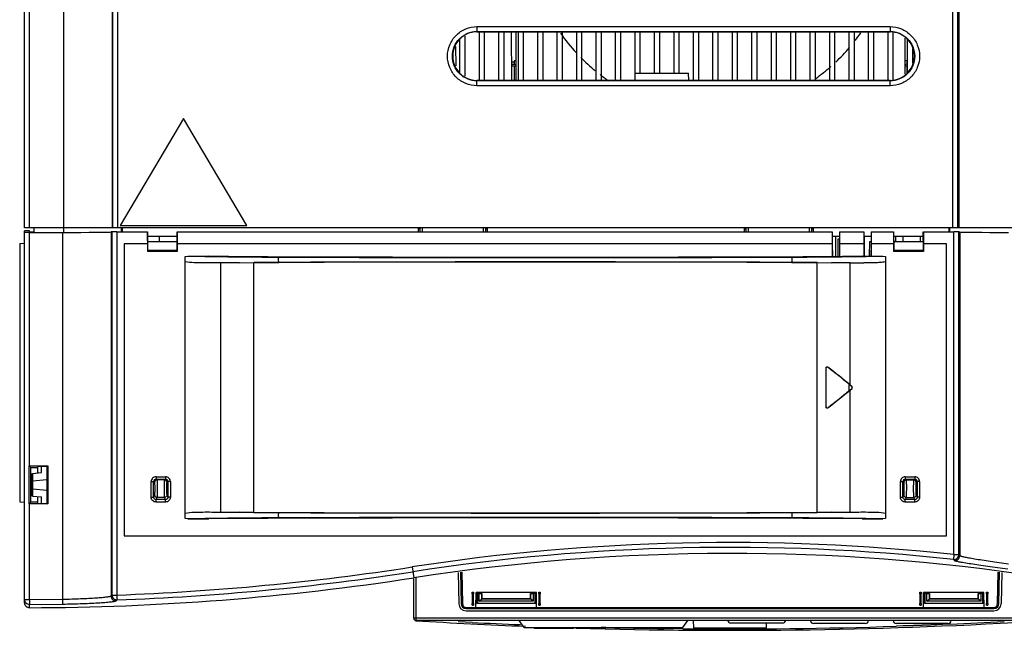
# Model space of a CAD drawing. Header units: millimetres. Extents: x 0 to 1500, y 0 to 1200.
# Tile 28 of 38: x 415 to 618, y 940 to 1065. Entities that reach past the tile are written whole.
import ezdxf

# ---------------------------------------------------------------- set-up
doc = ezdxf.new("R2010")
doc.units = ezdxf.units.MM
doc.header["$LTSCALE"] = 82.5
doc.layers.get('0').update_dxf_attribs({"linetype": 'CONTINUOUS'})
doc.layers.add('009_SOLID', color=7, linetype='CONTINUOUS')
doc.layers.add('00_COMPONENTS', color=7, linetype='CONTINUOUS')

msp = doc.modelspace()

# ---------------------------------------------------------------- linework, layer by layer
at = {"color": 7, "linetype": 'CONTINUOUS'}
for p, q in [((416.14, 1022.39), (416.14, 1130.19)), ((509.14, 1062.69), (594.04, 1062.69)), ((509.64, 1052.69), (509.64, 1062.69)), ((510.64, 1062.69), (510.64, 1052.69)), ((513.64, 1052.69), (513.64, 1062.69)), ((514.64, 1062.69), (514.64, 1052.69)), ((516.17, 1062.69), (516.26, 1052.69)), ((517.14, 1062.69), (517.14, 1052.69)), ((517.64, 1052.69), (517.64, 1062.69)), ((518.64, 1062.69), (518.64, 1052.69)), ((521.64, 1052.69), (521.64, 1062.69)), ((522.64, 1062.69), (522.64, 1052.69)), ((525.64, 1052.69), (525.64, 1062.69)), ((526.64, 1062.69), (526.64, 1052.69)), ((529.64, 1052.69), (529.64, 1062.69)), ((530.64, 1062.69), (530.64, 1052.69)), ((533.64, 1052.69), (533.64, 1062.69)), ((534.64, 1062.69), (534.64, 1052.69)), ((537.64, 1052.69), (537.64, 1062.69)), ((538.64, 1062.69), (538.64, 1052.69)), ((541.64, 1053.19), (541.64, 1062.69)), ((542.64, 1062.69), (542.64, 1054.19)), ((545.64, 1054.19), (545.64, 1062.69)), ((546.64, 1062.69), (546.64, 1054.19)), ((549.64, 1054.19), (549.64, 1062.69)), ((550.64, 1062.69), (550.64, 1054.19)), ((553.64, 1052.69), (553.64, 1062.69)), ((554.64, 1062.69), (554.64, 1052.69)), ((557.64, 1052.69), (557.64, 1062.69)), ((558.64, 1062.69), (558.64, 1052.69)), ((561.64, 1052.69), (561.64, 1062.69)), ((562.64, 1062.69), (562.64, 1052.69)), ((565.64, 1052.69), (565.64, 1062.69)), ((566.64, 1062.69), (566.64, 1052.69)), ((569.64, 1052.69), (569.64, 1062.69)), ((570.64, 1062.69), (570.64, 1052.69)), ((573.64, 1052.69), (573.64, 1062.69)), ((574.64, 1062.69), (574.64, 1052.69)), ((577.64, 1052.69), (577.64, 1062.69)), ((578.64, 1062.69), (578.64, 1052.69)), ((581.64, 1052.69), (581.64, 1062.69)), ((582.64, 1062.69), (582.64, 1052.69)), ((585.64, 1052.69), (585.64, 1062.69)), ((586.64, 1062.69), (586.64, 1052.69)), ((589.64, 1052.69), (589.64, 1062.69)), ((590.64, 1062.69), (590.64, 1052.69)), ((593.64, 1052.69), (593.64, 1062.69)), ((594.64, 1062.61), (594.64, 1052.78)), ((505.64, 1054.24), (505.64, 1061.15)), ((506.64, 1061.79), (506.64, 1053.6)), ((597.14, 1053.98), (597.14, 1061.41)), ((597.64, 1054.3), (597.64, 1061.08)), ((598.64, 1059.17), (598.64, 1056.22)), ((516.75, 1056.69), (516.75, 1056.53)), ((517.14, 1056.69), (516.75, 1056.69)), ((597.54, 1056.69), (597.14, 1056.69)), ((597.54, 1056.69), (597.54, 1056.53)), ((516.78, 1055.61), (516.24, 1055.61)), ((517.14, 1055.63), (516.78, 1055.61)), ((516.78, 1055.61), (516.78, 1052.69)), ((516.79, 1056.03), (517.14, 1055.89)), ((597.5, 1056.03), (597.14, 1055.89)), ((597.5, 1055.61), (597.14, 1055.63)), ((597.64, 1055.61), (597.5, 1055.61)), ((597.5, 1055.61), (597.5, 1054.21)), ((594.04, 1052.69), (509.14, 1052.69)), ((541.63, 1052.69), (541.67, 1054.19)), ((541.67, 1054.19), (552.61, 1054.19)), ((552.66, 1052.69), (552.62, 1054.19)), ((448.82, 1044.89), (435.82, 1022.89)), ((461.82, 1022.89), (448.82, 1044.89)), ((626.14, 1022.39), (416.14, 1022.39)), ((418.03, 1022.39), (418.03, 1021.46)), ((435.82, 1022.89), (461.82, 1022.89)), ((436.18, 1022.39), (436.18, 1021.6)), ((497.07, 1022.39), (497.06, 1021.6)), ((497.07, 1022.19), (497.38, 1022.19)), ((497.39, 1022.39), (497.37, 1021.6)), ((510.9, 1022.39), (510.92, 1021.6)), ((510.9, 1022.19), (511.22, 1022.19)), ((511.21, 1022.39), (511.22, 1021.6)), ((564.07, 1022.39), (564.06, 1021.6)), ((564.07, 1022.19), (564.38, 1022.19)), ((564.39, 1022.39), (564.37, 1021.6)), ((577.9, 1022.39), (577.92, 1021.6)), ((577.9, 1022.19), (578.22, 1022.19)), ((578.21, 1022.39), (578.22, 1021.6)), ((606.11, 1022.39), (606.1, 1021.6)), ((417.14, 1021.79), (416.14, 1021.76)), ((416.14, 945.34), (416.14, 1021.76)), ((417.14, 1021.46), (417.14, 1021.79)), ((417.14, 1021.59), (418.03, 1021.59)), ((417.14, 1021.46), (423.93, 1021.46)), ((417.18, 1021.46), (417.18, 1021.59)), ((417.25, 1021.47), (417.25, 1021.59)), ((417.48, 1021.59), (417.49, 1021.46)), ((434.11, 1021.59), (433.92, 1021.55)), ((435.11, 1021.6), (441.38, 1021.6)), ((441.38, 1021.6), (441.38, 1019.09)), ((441.41, 1019.79), (441.41, 1021.59)), ((447.48, 1020.59), (441.41, 1020.59)), ((443.85, 1019.59), (443.85, 1020.59)), ((447.48, 1019.79), (447.48, 1021.59)), ((447.51, 1021.6), (447.51, 1019.09)), ((447.51, 1021.6), (582.14, 1021.6)), ((582.14, 1021.6), (582.14, 1019.09)), ((583.64, 1020.59), (582.14, 1020.59)), ((582.84, 1020.59), (582.84, 1016.53)), ((583.64, 1020.09), (583.34, 1020.09)), ((583.34, 1020.09), (583.34, 1016.53)), ((583.64, 1021.6), (588.64, 1021.6)), ((583.64, 1021.6), (583.64, 1019.09)), ((588.64, 1021.6), (588.64, 1019.09)), ((590.14, 1020.59), (588.64, 1020.59)), ((588.74, 1020.59), (588.74, 1016.59)), ((590.14, 1021.6), (594.78, 1021.6)), ((590.14, 1021.6), (590.14, 1019.09)), ((594.78, 1021.6), (594.78, 1019.09)), ((594.81, 1019.79), (594.81, 1021.59)), ((600.88, 1020.59), (594.81, 1020.59)), ((595.21, 1019.59), (595.21, 1020.59)), ((596.71, 1019.59), (596.71, 1020.59)), ((600.21, 1020.59), (600.21, 1019.59)), ((600.88, 1019.79), (600.88, 1021.59)), ((600.91, 1021.6), (607.18, 1021.6)), ((600.91, 1021.6), (600.91, 1019.09)), ((608.18, 1021.59), (608.36, 1021.55)), ((415.14, 1019.19), (416.14, 1019.28)), ((415.14, 1019.19), (415.14, 966.09)), ((436.64, 1019.09), (436.64, 959.14)), ((441.38, 1019.09), (436.64, 1019.09)), ((441.38, 1019.09), (441.38, 1017.55)), ((441.41, 1019.79), (441.44, 1019.78)), ((441.44, 1019.78), (441.44, 1017.57)), ((441.44, 1019.59), (447.44, 1019.59)), ((447.48, 1019.79), (447.44, 1019.78)), ((447.44, 1019.78), (447.44, 1017.57)), ((447.5, 1019.09), (447.5, 1017.55)), ((582.14, 1019.09), (447.51, 1019.09)), ((582.14, 1019.09), (582.14, 1016.52)), ((582.15, 1019.09), (582.2, 1016.52)), ((588.64, 1019.09), (583.64, 1019.09)), ((583.65, 1019.09), (583.65, 1016.53)), ((588.64, 1019.09), (588.64, 1016.59)), ((589.83, 1016.59), (589.88, 1019.59)), ((589.88, 1019.59), (590.14, 1019.59)), ((590.13, 1019.09), (590.09, 1016.59)), ((594.78, 1019.09), (590.14, 1019.09)), ((590.15, 1019.09), (590.15, 1016.59)), ((594.78, 1019.09), (594.78, 1017.55)), ((594.81, 1019.79), (594.84, 1019.78)), ((594.84, 1019.78), (594.84, 1017.57)), ((594.84, 1019.59), (600.84, 1019.59)), ((600.88, 1019.79), (600.84, 1019.78)), ((600.84, 1019.78), (600.84, 1017.57)), ((600.9, 1019.09), (600.9, 1017.55)), ((605.64, 1019.09), (600.91, 1019.09)), ((605.64, 959.14), (605.64, 1019.09)), ((447.5, 1017.55), (441.38, 1017.55)), ((441.47, 1017.57), (441.47, 1017.81)), ((441.69, 1017.59), (441.47, 1017.81)), ((441.47, 1017.81), (447.41, 1017.81)), ((441.69, 1017.59), (442.51, 1017.59)), ((442.51, 1017.59), (442.44, 1017.57)), ((442.51, 1017.59), (446.37, 1017.59)), ((446.37, 1017.59), (446.44, 1017.57)), ((446.37, 1017.59), (447.19, 1017.59)), ((447.19, 1017.59), (447.41, 1017.81)), ((447.41, 1017.81), (447.41, 1017.57)), ((449.14, 1016.54), (449.72, 1016.59)), ((449.72, 1016.59), (453.99, 1016.59)), ((458.03, 1016.54), (453.99, 1016.59)), ((588.29, 1016.59), (584.26, 1016.54)), ((588.29, 1016.59), (592.56, 1016.59)), ((592.56, 1016.59), (593.14, 1016.54)), ((600.9, 1017.55), (594.78, 1017.55)), ((594.87, 1017.81), (600.81, 1017.81)), ((595.09, 1017.59), (594.87, 1017.81)), ((594.87, 1017.57), (594.87, 1017.81)), ((595.09, 1017.59), (595.91, 1017.59)), ((595.91, 1017.59), (595.84, 1017.57)), ((595.91, 1017.59), (599.77, 1017.59)), ((599.77, 1017.59), (600.59, 1017.59)), ((599.77, 1017.59), (599.84, 1017.57)), ((600.59, 1017.59), (600.81, 1017.81)), ((600.81, 1017.81), (600.81, 1017.57)), ((449.16, 963.78), (449.16, 1015.4)), ((460.3, 1015.24), (456.47, 1015.2)), ((460.3, 1015.24), (463.26, 1015.25)), ((579.03, 1015.25), (581.98, 1015.24)), ((585.82, 1015.2), (581.98, 1015.24)), ((593.13, 1015.4), (593.13, 963.78)), ((580.91, 985.53), (580.91, 993.65)), ((580.94, 985.59), (580.94, 993.6)), ((585.65, 990.25), (586.14, 989.85)), ((585.82, 990.15), (586.16, 989.87)), ((585.65, 988.94), (586.14, 989.34)), ((585.82, 989.04), (586.16, 989.31)), ((417.44, 973.14), (417.09, 973.49)), ((417.09, 965.69), (417.09, 973.49)), ((417.09, 973.49), (420.91, 973.49)), ((420.7, 973.43), (420.91, 973.49)), ((420.91, 973.49), (420.91, 965.69)), ((417.44, 966.04), (417.44, 973.14)), ((417.44, 973.14), (418.77, 973.14)), ((417.72, 967.26), (417.72, 971.93)), ((417.75, 971.93), (419.61, 972.09)), ((417.75, 971.93), (417.75, 970.43)), ((418.96, 973.43), (418.77, 973.14)), ((418.77, 973.14), (418.77, 972.02)), ((418.96, 973.43), (420.7, 973.43)), ((419.61, 972.09), (419.61, 973.43)), ((420.7, 973.43), (420.7, 965.76)), ((417.8, 970.43), (420.72, 970.68)), ((417.8, 970.43), (417.8, 968.76)), ((417.75, 968.76), (417.75, 967.26)), ((417.8, 968.76), (417.75, 968.76)), ((417.8, 968.76), (420.72, 968.51)), ((415.14, 966.09), (416.14, 966)), ((417.44, 966.04), (417.09, 965.69)), ((420.91, 965.69), (417.09, 965.69)), ((418.77, 966.04), (417.44, 966.04)), ((417.75, 967.26), (419.61, 967.09)), ((418.77, 967.16), (418.77, 966.04)), ((418.96, 965.76), (418.77, 966.04)), ((418.96, 965.76), (420.7, 965.76)), ((419.61, 965.76), (419.61, 967.09)), ((420.7, 965.76), (420.91, 965.69)), ((456.47, 963.98), (460.3, 963.95)), ((463.26, 963.93), (460.3, 963.95)), ((581.98, 963.95), (579.03, 963.93)), ((449.72, 962.59), (449.14, 962.64)), ((449.72, 962.59), (453.99, 962.59)), ((458.03, 962.64), (453.99, 962.59)), ((588.29, 962.59), (584.26, 962.64)), ((588.29, 962.59), (592.56, 962.59)), ((593.14, 962.64), (592.56, 962.59)), ((436.64, 959.14), (605.64, 959.14))]:
    msp.add_line(p, q, dxfattribs=at)
at = {"color": 9, "linetype": 'CONTINUOUS'}
for p, q in [((434.32, 1022.39), (434.32, 1126.69)), ((435.32, 1022.39), (435.32, 1126.69)), ((606.96, 1022.39), (606.96, 1126.69)), ((607.96, 1022.39), (607.96, 1126.69)), ((417.14, 1022.39), (417.14, 1111.69)), ((424.14, 1111.69), (424.14, 1021.46)), ((434.14, 1111.69), (434.14, 1022.39)), ((608.15, 1111.69), (608.15, 1022.39)), ((509.14, 1063.74), (509.14, 1062.74)), ((509.14, 1063.74), (594.04, 1063.74)), ((509.14, 1062.74), (594.04, 1062.74)), ((594.04, 1063.74), (594.04, 1062.74)), ((504.75, 1059.64), (504.79, 1055.67)), ((516.23, 1056.53), (516.75, 1056.53)), ((597.54, 1056.53), (597.64, 1056.53)), ((516.23, 1056.03), (516.79, 1056.03)), ((597.5, 1056.03), (597.64, 1056.03)), ((509.14, 1051.6), (509.14, 1052.69)), ((594.04, 1052.6), (509.14, 1052.6)), ((594.04, 1051.6), (594.04, 1052.69)), ((594.04, 1051.6), (509.14, 1051.6)), ((436.02, 1022.39), (436.03, 1021.6)), ((497.89, 1022.39), (497.87, 1021.6)), ((510.4, 1022.39), (510.42, 1021.6)), ((564.89, 1022.39), (564.87, 1021.6)), ((577.4, 1022.39), (577.42, 1021.6)), ((606.27, 1022.39), (606.26, 1021.6)), ((417.14, 973.49), (417.14, 1021.46)), ((423.93, 1021.46), (423.93, 946.09)), ((433.92, 1021.55), (433.92, 946.74)), ((434.11, 1021.59), (434.11, 946.93)), ((435.11, 1021.6), (435.11, 946.93)), ((607.18, 955.25), (607.18, 1021.6)), ((608.18, 955.25), (608.18, 1021.59)), ((608.36, 1021.55), (608.36, 955.04)), ((456.47, 963.98), (456.47, 1015.2)), ((460.3, 1015.24), (468.42, 1015.29)), ((573.87, 1015.29), (581.98, 1015.24)), ((585.82, 990.15), (585.82, 1015.2)), ((581.24, 993.8), (581.27, 993.75)), ((580.91, 993.65), (580.94, 993.6)), ((585.65, 988.94), (585.65, 990.25)), ((586.16, 989.87), (586.14, 989.85)), ((585.82, 963.98), (585.82, 989.04)), ((586.16, 989.31), (586.14, 989.34)), ((580.91, 985.53), (580.94, 985.59)), ((581.24, 985.38), (581.27, 985.44)), ((442.17, 967.05), (442.17, 970.24)), ((442.17, 970.24), (442.67, 970.24)), ((442.67, 970.24), (442.85, 970.1)), ((442.67, 967.05), (442.67, 970.24)), ((443.17, 971.24), (443.17, 970.74)), ((443.17, 971.24), (445.12, 971.24)), ((443.17, 970.74), (443.35, 970.6)), ((443.17, 970.74), (445.12, 970.74)), ((444.94, 970.6), (443.35, 970.6)), ((444.94, 970.6), (445.12, 970.74)), ((445.12, 971.24), (445.12, 970.74)), ((445.44, 970.1), (445.62, 970.24)), ((445.62, 970.24), (445.62, 967.05)), ((446.11, 970.24), (445.62, 970.24)), ((446.11, 970.24), (446.11, 967.05)), ((596.17, 970.24), (596.67, 970.24)), ((596.17, 967.05), (596.17, 970.24)), ((596.67, 970.24), (596.85, 970.1)), ((596.67, 967.05), (596.67, 970.24)), ((597.17, 971.24), (599.12, 971.24)), ((597.17, 971.24), (597.17, 970.74)), ((597.17, 970.74), (599.12, 970.74)), ((597.17, 970.74), (597.35, 970.6)), ((597.35, 970.6), (598.94, 970.6)), ((598.94, 970.6), (599.12, 970.74)), ((599.12, 971.24), (599.12, 970.74)), ((599.44, 970.1), (599.62, 970.24)), ((600.11, 970.24), (599.62, 970.24)), ((599.62, 970.24), (599.62, 967.05)), ((600.11, 970.24), (600.11, 967.05)), ((442.85, 967.51), (442.67, 967.05)), ((445.62, 967.05), (445.43, 967.51)), ((596.85, 967.51), (596.67, 967.05)), ((599.62, 967.05), (599.43, 967.51)), ((417.14, 946.03), (417.14, 965.69)), ((442.17, 967.05), (442.67, 967.05)), ((443.35, 967.01), (443.17, 966.55)), ((443.17, 966.05), (443.17, 966.55)), ((445.12, 966.55), (443.17, 966.55)), ((445.12, 966.05), (443.17, 966.05)), ((444.93, 967.01), (443.35, 967.01)), ((445.12, 966.55), (444.93, 967.01)), ((445.12, 966.05), (445.12, 966.55)), ((446.11, 967.05), (445.62, 967.05)), ((596.17, 967.05), (596.67, 967.05)), ((597.35, 967.01), (597.17, 966.55)), ((599.12, 966.55), (597.17, 966.55)), ((597.17, 966.05), (597.17, 966.55)), ((599.12, 966.05), (597.17, 966.05)), ((597.35, 967.01), (598.93, 967.01)), ((599.12, 966.55), (598.93, 967.01)), ((599.12, 966.05), (599.12, 966.55)), ((600.11, 967.05), (599.62, 967.05)), ((460.3, 963.95), (468.42, 963.89)), ((573.87, 963.89), (581.98, 963.95)), ((607.18, 955.25), (607.07, 954.26)), ((607.07, 954.26), (607.26, 954.05)), ((607.18, 955.25), (608.18, 955.25)), ((608.18, 955.25), (608.36, 955.04)), ((495.81, 952.72), (496.15, 950.49)), ((416.14, 946.03), (417.14, 946.03)), ((417.14, 946.03), (423.93, 946.09)), ((417.14, 946.03), (417.14, 945.03)), ((423.93, 946.09), (423.94, 945.09)), ((433.92, 946.74), (434.11, 946.93)), ((434.11, 946.93), (435.11, 946.93)), ((434.96, 945.74), (435.14, 945.94)), ((435.11, 946.93), (435.14, 945.94)), ((417.14, 945.03), (423.94, 945.09)), ((417.14, 944.34), (417.14, 945.03))]:
    msp.add_line(p, q, dxfattribs=at)
at = {"color": 7, "linetype": 'CONTINUOUS'}
for centre, radius, start, end in [((557.14, 1083.69), 37.46, 214.6872, 222.5841), ((557.14, 1083.69), 37.46, 322.4667, 325.5355), ((557.14, 1083.69), 37.46, 313.3814, 319.6277), ((557.14, 1083.69), 37.46, 224.6089, 230.6774), ((557.14, 1083.69), 37.46, 305.2585, 311.3518), ((557.14, 1083.69), 37.46, 232.702, 236.0991), ((589.34, 1246.35), 231.17, 269.1278, 269.8276), ((561.14, 530.49), 425, 81.3595, 98.7958), ((416.17, 1467.44), 523.1, 270.1072, 278.7958), ((417.14, 945.34), 1, 179.9889, 270.0834)]:
    msp.add_arc(centre, radius, start, end, dxfattribs=at)
at = {"color": 9, "linetype": 'CONTINUOUS'}
for centre, radius, start, end in [((472.6, 2290.97), 1274.59, 268.97168, 269.81217), ((521.14, 14815.15), 13798.86, 269.781076, 270.218924), ((568.74, 2391.03), 1374.65, 270.21367, 270.89386), ((572.52, 2117.64), 1101.23, 270.91891, 271.04264), ((521.14, -12783.47), 13798.86, 89.781076, 90.218924), ((443.17, 970.24), 0.999, 89.9822, 180.0025), ((443.17, 970.24), 0.499, 89.8927, 180.0615), ((443.35, 970.1), 0.5, 90.0531, 179.9622), ((444.93, 970.1), 0.5, 0.0378, 89.9469), ((445.12, 970.24), 0.999, 359.9974, 90.0179), ((445.12, 970.24), 0.499, 359.9385, 90.1073), ((597.17, 970.24), 0.999, 89.9822, 180.0025), ((597.17, 970.24), 0.499, 89.8927, 180.0615), ((597.35, 970.1), 0.5, 90.0531, 179.9622), ((598.93, 970.1), 0.5, 0.0378, 89.9469), ((599.12, 970.24), 0.999, 359.9974, 90.0179), ((599.12, 970.24), 0.499, 359.9385, 90.1073), ((521.14, 14762.65), 13798.86, 269.781076, 270.218924), ((472.6, -311.8), 1274.6, 90.18783, 91.02832), ((521.14, -12835.97), 13798.86, 89.781076, 90.218924), ((568.9, -386.25), 1349.05, 88.99488, 89.78897), ((561.14, 530.49), 427.25, 83.8146, 98.7958), ((561.14, 530.49), 426.25, 83.8146, 98.7958), ((607.18, 955.25), 1, 263.9193, 359.8953), ((607.36, 955.04), 1, 263.88, 359.9031), ((416.17, 1467.44), 520.85, 272.0842, 278.7958), ((416.17, 1467.44), 521.85, 272.0842, 278.7958), ((417.14, 946.03), 1, 180.0176, 270.1246), ((434.92, 946.74), 1, 180.0882, 271.9746)]:
    msp.add_arc(centre, radius, start, end, dxfattribs=at)
at = {"color": 7, "linetype": 'CONTINUOUS'}
for centre, major_axis, ratio, start_param, end_param in [((509.14, 1057.69), (0, 5), 1, 0, 3.141593), ((594.04, 1057.69), (0, 5), 1, -3.141593, 0), ((516.79, 1056.53), (0, 0.5), 0.087489, -4.712389, -3.176499), ((597.5, 1056.53), (0, 0.5), 0.087489, -3.106686, -1.570796), ((417.14, 1021.45), (1, 0), 0.008727, 1.570796, 3.141593), ((423.93, 1021.55), (10, 0), 0.008727, -1.570796, -0.034907), ((435.11, 1021.59), (1, 0), 0.008727, 1.570796, 3.106686), ((607.18, 1021.59), (1, 0), 0.008727, 0.034907, 1.570796), ((618.36, 1021.55), (10, 0), 0.008727, -3.106686, -1.570796), ((464.87, 1017.2), (20, 0), 0.034921, -1.919862, -1.688797), ((521.14, 1033.77), (498, 0), 0.034921, -1.688797, -1.452795), ((577.42, 1017.2), (20, 0), 0.034921, -1.452795, -1.22173), ((575.56, 996.28), (29.98, -23.47), 0.041271, 1.254019, 1.412473), ((575.56, 996.28), (29.48, -23.08), 0.041271, 1.254019, 1.40827), ((585.94, 989.59), (0.329, 0), 0.999818, -0.893122, 0.893122), ((585.94, 989.59), (0.357, 0), 0.999818, -0.893122, 0.893122), ((575.56, 982.91), (29.98, 23.47), 0.041271, -1.412473, -1.254019), ((575.56, 982.91), (29.48, 23.08), 0.041271, -1.40827, -1.254019), ((464.87, 961.99), (20, 0), 0.034921, 1.688797, 1.919862), ((521.14, 945.41), (498, 0), 0.034921, 7.735981, 7.971983), ((577.42, 961.99), (20, 0), 0.034921, 1.22173, 1.452795)]:
    msp.add_ellipse(centre, major_axis=major_axis, ratio=ratio, start_param=start_param, end_param=end_param, dxfattribs=at)
at = {"color": 9, "linetype": 'CONTINUOUS'}
for points, knots in [([(509.14, 1051.6), (508.35, 1051.6), (506.76, 1051.92), (504.74, 1053.26), (503.4, 1055.29), (502.91, 1057.67), (503.4, 1060.05), (504.74, 1062.07), (506.76, 1063.42), (508.35, 1063.74), (509.14, 1063.74)], [0, 0, 0, 0, 0.125034, 0.250086, 0.375066, 0.499974, 0.62488, 0.74985, 0.874905, 1, 1, 1, 1]), ([(509.14, 1052.6), (508.48, 1052.6), (507.15, 1052.87), (505.46, 1053.99), (504.34, 1055.68), (503.94, 1057.67), (504.34, 1059.66), (505.46, 1061.35), (507.15, 1062.47), (508.48, 1062.74), (509.14, 1062.74)], [0, 0, 0, 0, 0.125035, 0.250085, 0.375066, 0.499974, 0.62488, 0.74985, 0.874904, 1, 1, 1, 1]), ([(594.04, 1063.74), (594.83, 1063.74), (596.43, 1063.42), (598.45, 1062.07), (599.79, 1060.05), (600.27, 1057.67), (599.79, 1055.29), (598.45, 1053.27), (596.43, 1051.92), (594.83, 1051.6), (594.04, 1051.6)], [0, 0, 0, 0, 0.125037, 0.250089, 0.375069, 0.499977, 0.624882, 0.749852, 0.874907, 1, 1, 1, 1]), ([(594.04, 1062.74), (594.7, 1062.74), (596.03, 1062.47), (597.72, 1061.35), (598.84, 1059.66), (599.25, 1057.67), (598.84, 1055.68), (597.72, 1053.99), (596.03, 1052.87), (594.7, 1052.6), (594.04, 1052.6)], [0, 0, 0, 0, 0.125038, 0.250089, 0.375068, 0.499976, 0.624882, 0.749853, 0.874906, 1, 1, 1, 1]), ([(468.42, 1015.29), (468.41, 1015.29), (468.4, 1015.31), (468.39, 1015.36), (468.37, 1015.48), (468.36, 1015.65), (468.36, 1015.84), (468.36, 1016.04), (468.37, 1016.21), (468.39, 1016.32), (468.4, 1016.37), (468.41, 1016.39), (468.42, 1016.39)], [0, 0, 0, 0, 0.016029, 0.047562, 0.156861, 0.315153, 0.5, 0.684847, 0.843139, 0.952438, 0.983971, 1, 1, 1, 1]), ([(573.87, 1015.29), (573.87, 1015.29), (573.88, 1015.31), (573.9, 1015.36), (573.91, 1015.48), (573.92, 1015.65), (573.93, 1015.84), (573.92, 1016.04), (573.91, 1016.21), (573.9, 1016.32), (573.88, 1016.37), (573.87, 1016.39), (573.87, 1016.39)], [0, 0, 0, 0, 0.016031, 0.047564, 0.156863, 0.315154, 0.5, 0.684845, 0.843136, 0.952436, 0.983969, 1, 1, 1, 1]), ([(442.85, 970.1), (442.86, 970.1), (442.86, 970.05), (442.87, 969.99), (442.87, 969.87), (442.88, 969.71), (442.89, 969.53), (442.89, 969.23), (442.9, 968.84), (442.89, 968.38), (442.89, 967.98), (442.87, 967.7), (442.87, 967.55), (442.85, 967.51)], [0, 0, 0, 0, 0.011844, 0.040863, 0.08623, 0.146346, 0.219117, 0.30195, 0.485722, 0.671662, 0.833443, 0.948233, 1, 1, 1, 1]), ([(443.35, 970.6), (443.36, 970.59), (443.36, 970.54), (443.37, 970.44), (443.37, 970.28), (443.38, 970.06), (443.39, 969.8), (443.39, 969.4), (443.39, 968.85), (443.39, 968.22), (443.38, 967.66), (443.38, 967.29), (443.36, 967.09), (443.36, 967.03), (443.35, 967.01)], [0, 0, 0, 0, 0.011646, 0.040596, 0.085948, 0.146084, 0.218892, 0.301768, 0.485634, 0.671667, 0.833538, 0.948347, 0.982725, 1, 1, 1, 1]), ([(444.93, 967.01), (444.93, 967.03), (444.92, 967.09), (444.91, 967.29), (444.9, 967.66), (444.89, 968.22), (444.89, 968.85), (444.89, 969.4), (444.9, 969.8), (444.9, 970.06), (444.91, 970.28), (444.91, 970.44), (444.93, 970.54), (444.93, 970.59), (444.94, 970.6)], [0, 0, 0, 0, 0.017275, 0.051653, 0.166462, 0.328333, 0.514366, 0.698232, 0.781108, 0.853916, 0.914052, 0.959404, 0.988354, 1, 1, 1, 1]), ([(445.43, 967.51), (445.42, 967.55), (445.42, 967.7), (445.4, 967.98), (445.39, 968.38), (445.39, 968.84), (445.39, 969.23), (445.4, 969.53), (445.4, 969.71), (445.41, 969.87), (445.41, 969.99), (445.43, 970.05), (445.43, 970.1), (445.44, 970.1)], [0, 0, 0, 0, 0.051767, 0.166557, 0.328338, 0.514278, 0.69805, 0.780883, 0.853654, 0.91377, 0.959137, 0.988156, 1, 1, 1, 1]), ([(596.85, 970.1), (596.86, 970.1), (596.86, 970.05), (596.87, 969.99), (596.87, 969.87), (596.88, 969.71), (596.89, 969.53), (596.89, 969.23), (596.9, 968.84), (596.89, 968.38), (596.89, 967.98), (596.87, 967.7), (596.87, 967.55), (596.85, 967.51)], [0, 0, 0, 0, 0.011856, 0.04086, 0.086228, 0.146348, 0.219114, 0.301945, 0.48572, 0.671658, 0.833444, 0.948231, 1, 1, 1, 1]), ([(597.35, 970.6), (597.36, 970.59), (597.36, 970.54), (597.37, 970.44), (597.37, 970.28), (597.38, 970.06), (597.39, 969.8), (597.39, 969.4), (597.39, 968.85), (597.39, 968.22), (597.38, 967.66), (597.38, 967.29), (597.36, 967.09), (597.36, 967.03), (597.35, 967.01)], [0, 0, 0, 0, 0.011653, 0.040594, 0.085946, 0.146082, 0.21889, 0.301767, 0.485634, 0.671665, 0.833537, 0.948345, 0.982732, 1, 1, 1, 1]), ([(598.93, 967.01), (598.93, 967.03), (598.92, 967.09), (598.91, 967.29), (598.9, 967.66), (598.89, 968.22), (598.89, 968.85), (598.89, 969.4), (598.9, 969.8), (598.9, 970.06), (598.91, 970.28), (598.91, 970.44), (598.93, 970.54), (598.93, 970.59), (598.94, 970.6)], [0, 0, 0, 0, 0.017268, 0.051655, 0.166463, 0.328335, 0.514366, 0.698233, 0.78111, 0.853918, 0.914054, 0.959406, 0.988347, 1, 1, 1, 1]), ([(599.43, 967.51), (599.42, 967.55), (599.42, 967.7), (599.4, 967.98), (599.39, 968.38), (599.39, 968.84), (599.39, 969.23), (599.4, 969.53), (599.4, 969.71), (599.41, 969.87), (599.41, 969.99), (599.43, 970.05), (599.43, 970.1), (599.44, 970.1)], [0, 0, 0, 0, 0.051769, 0.166556, 0.328342, 0.51428, 0.698055, 0.780886, 0.853652, 0.913772, 0.95914, 0.988144, 1, 1, 1, 1]), ([(442.85, 967.51), (442.85, 967.38), (442.96, 967.12), (443.23, 967.01), (443.35, 967.01)], [0, 0, 0, 0, 0.499436, 1, 1, 1, 1]), ([(445.43, 967.51), (445.43, 967.38), (445.32, 967.12), (445.06, 967.01), (444.93, 967.01)], [0, 0, 0, 0, 0.499435, 1, 1, 1, 1]), ([(596.85, 967.51), (596.85, 967.38), (596.96, 967.12), (597.23, 967.01), (597.35, 967.01)], [0, 0, 0, 0, 0.499436, 1, 1, 1, 1]), ([(599.43, 967.51), (599.43, 967.38), (599.32, 967.12), (599.06, 967.01), (598.93, 967.01)], [0, 0, 0, 0, 0.499435, 1, 1, 1, 1]), ([(443.17, 966.05), (442.91, 966.05), (442.38, 966.26), (442.17, 966.79), (442.17, 967.05)], [0, 0, 0, 0, 0.499913, 1, 1, 1, 1]), ([(443.17, 966.55), (443.04, 966.55), (442.77, 966.65), (442.67, 966.92), (442.67, 967.05)], [0, 0, 0, 0, 0.500225, 1, 1, 1, 1]), ([(446.11, 967.05), (446.11, 966.79), (445.9, 966.26), (445.37, 966.05), (445.12, 966.05)], [0, 0, 0, 0, 0.50007, 1, 1, 1, 1]), ([(445.62, 967.05), (445.62, 966.92), (445.51, 966.65), (445.25, 966.55), (445.12, 966.55)], [0, 0, 0, 0, 0.499758, 1, 1, 1, 1]), ([(597.17, 966.05), (596.91, 966.05), (596.38, 966.26), (596.17, 966.79), (596.17, 967.05)], [0, 0, 0, 0, 0.499913, 1, 1, 1, 1]), ([(597.17, 966.55), (597.04, 966.55), (596.77, 966.65), (596.67, 966.92), (596.67, 967.05)], [0, 0, 0, 0, 0.500225, 1, 1, 1, 1]), ([(600.11, 967.05), (600.11, 966.79), (599.9, 966.26), (599.37, 966.05), (599.12, 966.05)], [0, 0, 0, 0, 0.50007, 1, 1, 1, 1]), ([(599.62, 967.05), (599.62, 966.92), (599.51, 966.65), (599.25, 966.55), (599.12, 966.55)], [0, 0, 0, 0, 0.499758, 1, 1, 1, 1]), ([(468.42, 962.79), (468.41, 962.79), (468.4, 962.81), (468.39, 962.86), (468.37, 962.98), (468.36, 963.15), (468.36, 963.34), (468.36, 963.54), (468.37, 963.71), (468.39, 963.82), (468.4, 963.87), (468.41, 963.89), (468.42, 963.89)], [0, 0, 0, 0, 0.016029, 0.047562, 0.156861, 0.315153, 0.5, 0.684847, 0.843139, 0.952438, 0.983971, 1, 1, 1, 1]), ([(573.87, 962.79), (573.87, 962.79), (573.88, 962.81), (573.9, 962.86), (573.91, 962.98), (573.92, 963.15), (573.93, 963.34), (573.92, 963.54), (573.91, 963.71), (573.9, 963.82), (573.88, 963.87), (573.87, 963.89), (573.87, 963.89)], [0, 0, 0, 0, 0.01603, 0.047563, 0.156863, 0.315154, 0.5, 0.684846, 0.843137, 0.952436, 0.98397, 1, 1, 1, 1]), ([(607.26, 954.05), (607.28, 954.02), (607.38, 953.99), (607.56, 953.93), (607.85, 953.87), (608.23, 953.79), (608.71, 953.71), (609.51, 953.57), (610.71, 953.39), (612.33, 953.15), (614.17, 952.89), (616.16, 952.62), (617.53, 952.43), (618.22, 952.34)], [0, 0, 0, 0, 0.008954, 0.026694, 0.053294, 0.088536, 0.132106, 0.183594, 0.308345, 0.458171, 0.62757, 0.81038, 1, 1, 1, 1]), ([(608.36, 955.04), (608.38, 955.02), (608.47, 954.98), (608.64, 954.93), (608.91, 954.86), (609.26, 954.79), (609.69, 954.7), (610.43, 954.57), (611.51, 954.38), (613, 954.14), (614.67, 953.88), (616.48, 953.61), (617.73, 953.42), (618.36, 953.33)], [0, 0, 0, 0, 0.009158, 0.027072, 0.053837, 0.089236, 0.132951, 0.184564, 0.309465, 0.459265, 0.628442, 0.810864, 1, 1, 1, 1]), ([(423.93, 946.09), (424.56, 946.1), (425.81, 946.13), (427.63, 946.19), (429.31, 946.27), (430.79, 946.36), (431.88, 946.44), (432.6, 946.51), (433.04, 946.56), (433.38, 946.61), (433.64, 946.65), (433.81, 946.69), (433.9, 946.72), (433.92, 946.74)], [0, 0, 0, 0, 0.190349, 0.373743, 0.543448, 0.693253, 0.817698, 0.868957, 0.912267, 0.947244, 0.973593, 0.991139, 1, 1, 1, 1]), ([(423.94, 945.09), (424.64, 945.1), (426.02, 945.13), (428.02, 945.19), (429.87, 945.27), (431.5, 945.36), (432.7, 945.44), (433.5, 945.51), (433.98, 945.56), (434.36, 945.61), (434.65, 945.65), (434.83, 945.69), (434.93, 945.72), (434.96, 945.74)], [0, 0, 0, 0, 0.190268, 0.373622, 0.543348, 0.693233, 0.817788, 0.869099, 0.912449, 0.947446, 0.973786, 0.99128, 1, 1, 1, 1]), ([(434.11, 946.93), (434.11, 946.67), (434.33, 946.13), (434.88, 945.93), (435.14, 945.94)], [0, 0, 0, 0, 0.500032, 1, 1, 1, 1])]:
    msp.add_open_spline(points, degree=3, knots=knots, dxfattribs=at)
at = {"color": 7, "linetype": 'CONTINUOUS'}
for points, knots in [([(449.16, 1015.4), (449.16, 1015.62), (449.16, 1016), (449.16, 1016.38), (449.14, 1016.54)], [0, 0, 0, 0, 0.582601, 1, 1, 1, 1]), ([(593.14, 1016.54), (593.13, 1016.38), (593.12, 1016), (593.12, 1015.62), (593.13, 1015.4)], [0, 0, 0, 0, 0.417377, 1, 1, 1, 1]), ([(456.47, 1015.2), (455.25, 1015.19), (453.42, 1015.16), (450.98, 1015.21), (449.76, 1015.3), (449.16, 1015.4)], [0, 0, 0, 0, 0.499968, 0.749948, 1, 1, 1, 1]), ([(593.13, 1015.4), (592.76, 1015.34), (592.01, 1015.26), (590.51, 1015.18), (589.39, 1015.18), (588.64, 1015.18)], [0, 0, 0, 0, 0.250092, 0.500086, 1, 1, 1, 1]), ([(580.91, 993.65), (580.91, 993.72), (581.01, 993.88), (581.18, 993.85), (581.24, 993.8)], [0, 0, 0, 0, 0.501092, 1, 1, 1, 1]), ([(581.27, 993.75), (581.21, 993.79), (581.04, 993.82), (580.94, 993.67), (580.94, 993.6)], [0, 0, 0, 0, 0.498837, 1, 1, 1, 1]), ([(581.24, 985.38), (581.18, 985.34), (581.01, 985.31), (580.91, 985.46), (580.91, 985.53)], [0, 0, 0, 0, 0.498966, 1, 1, 1, 1]), ([(580.94, 985.59), (580.94, 985.52), (581.04, 985.36), (581.21, 985.39), (581.27, 985.44)], [0, 0, 0, 0, 0.501105, 1, 1, 1, 1]), ([(449.14, 962.64), (449.16, 962.8), (449.16, 963.18), (449.16, 963.56), (449.16, 963.78)], [0, 0, 0, 0, 0.417359, 1, 1, 1, 1]), ([(449.16, 963.78), (449.76, 963.89), (450.98, 963.98), (453.42, 964.02), (455.25, 964), (456.47, 963.98)], [0, 0, 0, 0, 0.250005, 0.500002, 1, 1, 1, 1]), ([(581.98, 963.95), (582.3, 963.95), (583.58, 963.96), (584.86, 963.97), (585.82, 963.98)], [0, 0, 0, 0, 0.253488, 1, 1, 1, 1]), ([(585.82, 963.98), (587.04, 964), (588.87, 964.02), (591.31, 963.98), (592.53, 963.89), (593.13, 963.78)], [0, 0, 0, 0, 0.499998, 0.749995, 1, 1, 1, 1]), ([(593.13, 963.78), (593.12, 963.56), (593.12, 963.18), (593.13, 962.8), (593.14, 962.64)], [0, 0, 0, 0, 0.582627, 1, 1, 1, 1])]:
    msp.add_open_spline(points, degree=3, knots=knots, dxfattribs=at)
at = {"layer": '009_SOLID', "color": 9, "linetype": 'CONTINUOUS'}
for p, q in [((463.26, 963.93), (463.26, 1015.25)), ((579.03, 963.93), (579.03, 1015.25))]:
    msp.add_line(p, q, dxfattribs=at)
at = {"layer": '009_SOLID', "color": 7, "linetype": 'CONTINUOUS'}
for centre, start_param, end_param in [((521.14, 997.91), 1.454762, 1.68683), ((521.14, 981.27), -1.68683, -1.454762)]:
    msp.add_ellipse(centre, major_axis=(500, 0), ratio=0.034921, start_param=start_param, end_param=end_param, dxfattribs=at)
at = {"layer": '00_COMPONENTS', "color": 7, "linetype": 'CONTINUOUS'}
for p, q in [((505.29, 951.55), (505.4, 945.16)), ((505.77, 951.61), (505.88, 945.15)), ((505.79, 951.61), (505.91, 945.17)), ((506.05, 951.64), (506.16, 945.18)), ((616.13, 945.18), (616.24, 951.66)), ((616.38, 945.17), (616.49, 951.63)), ((616.4, 945.15), (616.52, 951.63)), ((617, 951.57), (616.88, 945.16)), ((496.14, 942.19), (496.14, 950.49)), ((508.44, 947.49), (508.14, 947.49)), ((508.15, 947.19), (508.15, 945.19)), ((508.44, 945.19), (508.44, 947.19)), ((508.89, 944.39), (508.94, 947.49)), ((521.34, 947.49), (508.94, 947.49)), ((509.14, 945.19), (509.14, 947.49)), ((509.17, 947.29), (509.17, 947.49)), ((510.14, 947.29), (509.17, 947.29)), ((509.61, 947.26), (509.21, 947.26)), ((509.21, 947.26), (509.21, 945.26)), ((509.61, 947.26), (510.12, 947.27)), ((509.61, 945.66), (509.61, 947.26)), ((510.12, 946.17), (510.12, 947.27)), ((510.14, 947.29), (510.14, 946.19)), ((521.11, 947.29), (520.14, 947.29)), ((520.14, 946.19), (520.14, 947.29)), ((520.17, 947.27), (520.68, 947.26)), ((520.17, 947.27), (520.17, 946.17)), ((521.08, 947.26), (520.68, 947.26)), ((520.68, 947.26), (520.68, 945.66)), ((521.08, 945.26), (521.08, 947.26)), ((521.11, 947.49), (521.11, 947.29)), ((521.15, 947.49), (521.15, 945.19)), ((521.4, 944.39), (521.34, 947.49)), ((522.14, 947.49), (521.84, 947.49)), ((521.85, 947.19), (521.85, 945.19)), ((522.14, 945.19), (522.14, 947.19)), ((600.44, 947.49), (600.14, 947.49)), ((600.15, 947.19), (600.15, 945.19)), ((600.44, 945.19), (600.44, 947.19)), ((600.89, 944.39), (600.94, 947.49)), ((613.34, 947.49), (600.94, 947.49)), ((601.14, 945.19), (601.14, 947.49)), ((601.17, 947.29), (601.17, 947.49)), ((602.14, 947.29), (601.17, 947.29)), ((601.61, 947.26), (601.21, 947.26)), ((601.21, 947.26), (601.21, 945.26)), ((601.61, 947.26), (602.12, 947.27)), ((601.61, 945.66), (601.61, 947.26)), ((602.12, 946.17), (602.12, 947.27)), ((602.14, 947.29), (602.14, 946.19)), ((613.11, 947.29), (612.14, 947.29)), ((612.14, 946.19), (612.14, 947.29)), ((612.17, 947.27), (612.68, 947.26)), ((612.17, 947.27), (612.17, 946.17)), ((613.08, 947.26), (612.68, 947.26)), ((612.68, 947.26), (612.68, 945.66)), ((613.08, 945.26), (613.08, 947.26)), ((613.11, 947.49), (613.11, 947.29)), ((613.15, 947.49), (613.15, 945.19)), ((613.4, 944.39), (613.34, 947.49)), ((614.14, 947.49), (613.84, 947.49)), ((613.85, 947.19), (613.85, 945.19)), ((614.14, 945.19), (614.14, 947.19)), ((509.14, 945.19), (509.21, 945.26)), ((521.15, 945.19), (509.14, 945.19)), ((509.21, 945.26), (521.08, 945.26)), ((509.61, 945.66), (510.12, 946.17)), ((520.68, 945.66), (509.61, 945.66)), ((520.17, 946.17), (510.12, 946.17)), ((510.14, 946.19), (520.14, 946.19)), ((520.68, 945.66), (520.17, 946.17)), ((521.08, 945.26), (521.15, 945.19)), ((601.14, 945.19), (601.21, 945.26)), ((613.15, 945.19), (601.14, 945.19)), ((601.21, 945.26), (613.08, 945.26)), ((601.61, 945.66), (602.12, 946.17)), ((612.68, 945.66), (601.61, 945.66)), ((612.17, 946.17), (602.12, 946.17)), ((602.14, 946.19), (612.14, 946.19)), ((612.68, 945.66), (612.17, 946.17)), ((613.08, 945.26), (613.15, 945.19)), ((506.88, 944.17), (615.4, 944.17)), ((506.9, 943.69), (615.38, 943.69)), ((506.96, 944.39), (508.89, 944.39)), ((507.09, 944.19), (507.09, 944.39)), ((507.13, 944.23), (507.18, 944.28)), ((507.18, 944.39), (507.18, 944.28)), ((523.11, 944.28), (507.18, 944.28)), ((508.14, 944.89), (508.44, 944.89)), ((521.4, 944.39), (600.89, 944.39)), ((521.84, 944.89), (522.14, 944.89)), ((523.11, 944.28), (523.11, 944.39)), ((523.19, 944.19), (523.11, 944.28)), ((523.19, 944.19), (523.19, 944.39)), ((527.61, 944.39), (527.61, 944.19)), ((527.64, 944.39), (527.64, 944.22)), ((527.64, 944.22), (530.64, 944.22)), ((530.64, 944.22), (530.64, 944.39)), ((530.68, 944.39), (530.68, 944.19)), ((559.61, 944.39), (559.61, 944.19)), ((559.64, 944.39), (559.64, 944.22)), ((559.64, 944.22), (562.64, 944.22)), ((562.64, 944.22), (562.64, 944.39)), ((562.68, 944.39), (562.68, 944.19)), ((591.61, 944.39), (591.61, 944.19)), ((591.64, 944.39), (591.64, 944.22)), ((591.64, 944.22), (594.64, 944.22)), ((594.64, 944.22), (594.64, 944.39)), ((594.68, 944.39), (594.68, 944.19)), ((599.09, 944.19), (599.09, 944.39)), ((599.09, 944.19), (599.18, 944.28)), ((599.18, 944.39), (599.18, 944.28)), ((615.11, 944.28), (599.18, 944.28)), ((600.14, 944.89), (600.44, 944.89)), ((613.4, 944.39), (615.33, 944.39)), ((613.84, 944.89), (614.14, 944.89)), ((615.11, 944.28), (615.11, 944.39)), ((615.16, 944.23), (615.11, 944.28)), ((615.19, 944.19), (615.19, 944.39)), ((625.64, 941.69), (496.64, 941.69)), ((518.83, 940.29), (517.82, 941.69)), ((551.46, 940.29), (552.47, 941.69)), ((553.59, 941.69), (553.64, 940.19)), ((571.95, 941.19), (561.34, 941.19)), ((568.64, 940.19), (568.68, 941.19)), ((588.94, 941.09), (578.34, 941.09)), ((605.94, 941.09), (595.34, 941.09)), ((518.83, 940.29), (551.46, 940.29)), ((521.14, 940.12), (528.87, 940.12)), ((528.97, 940.14), (529.06, 940.19)), ((528.97, 940.14), (528.97, 940.14)), ((529.06, 940.19), (529.09, 940.22)), ((529.09, 940.22), (529.17, 940.29)), ((534.66, 940.29), (534.66, 940.22)), ((534.76, 940.12), (535.52, 940.12)), ((535.63, 940.29), (535.62, 940.22)), ((541.11, 940.29), (541.19, 940.22)), ((541.19, 940.22), (541.22, 940.19)), ((541.42, 940.12), (549.14, 940.12)), ((553.64, 940.19), (568.64, 940.19))]:
    msp.add_line(p, q, dxfattribs=at)
at = {"layer": '00_COMPONENTS', "color": 9, "linetype": 'CONTINUOUS'}
for p, q in [((496.64, 941.69), (496.64, 950.55)), ((508.44, 947.19), (508.15, 947.19)), ((522.14, 947.19), (521.85, 947.19)), ((600.44, 947.19), (600.15, 947.19)), ((614.14, 947.19), (613.85, 947.19)), ((508.15, 945.19), (508.44, 945.19)), ((521.85, 945.19), (522.14, 945.19)), ((600.15, 945.19), (600.44, 945.19)), ((613.85, 945.19), (614.14, 945.19)), ((626.14, 942.19), (496.14, 942.19)), ((508.12, 941.31), (505.26, 941.46)), ((521.14, 940.22), (524.75, 940.22)), ((521.14, 940.22), (521.14, 940.12)), ((525.58, 940.22), (528.94, 940.22)), ((535.52, 940.29), (534.74, 940.31)), ((534.76, 940.12), (534.76, 940.28)), ((535.53, 940.29), (535.52, 940.12)), ((535.62, 940.29), (535.52, 940.29)), ((541.35, 940.22), (544.7, 940.22)), ((545.54, 940.22), (549.14, 940.22)), ((549.14, 940.22), (549.14, 940.12)), ((551.46, 940.02), (549.56, 940.04)), ((551.48, 940.02), (551.46, 940.02)), ((596.66, 940.58), (595.36, 940.53)), ((596.86, 940.58), (596.66, 940.58)), ((597.11, 940.59), (596.86, 940.58)), ((597.71, 940.61), (597.11, 940.59)), ((597.86, 940.62), (597.71, 940.61)), ((598.04, 940.62), (597.86, 940.62)), ((598.11, 940.63), (598.04, 940.62)), ((598.31, 940.63), (598.11, 940.63)), ((598.47, 940.64), (598.31, 940.63)), ((598.64, 940.64), (598.47, 940.64)), ((598.89, 940.65), (598.64, 940.64)), ((599.02, 940.66), (598.89, 940.65)), ((599.1, 940.66), (599.02, 940.66)), ((599.19, 940.66), (599.1, 940.66)), ((599.23, 940.66), (599.19, 940.66)), ((599.27, 940.67), (599.23, 940.66)), ((599.31, 940.67), (599.27, 940.67)), ((599.35, 940.67), (599.31, 940.67)), ((599.43, 940.67), (599.35, 940.67)), ((599.48, 940.67), (599.43, 940.67)), ((599.53, 940.68), (599.48, 940.67)), ((599.56, 940.68), (599.53, 940.68)), ((599.61, 940.68), (599.56, 940.68)), ((599.64, 940.68), (599.61, 940.68)), ((599.69, 940.68), (599.64, 940.68)), ((599.74, 940.68), (599.69, 940.68)), ((599.91, 940.69), (599.74, 940.68)), ((599.97, 940.69), (599.91, 940.69)), ((600.02, 940.69), (599.97, 940.69)), ((600.22, 940.7), (600.02, 940.69)), ((600.24, 940.7), (600.22, 940.7)), ((600.36, 940.71), (600.24, 940.7)), ((600.41, 940.71), (600.36, 940.71)), ((600.46, 940.71), (600.41, 940.71)), ((600.54, 940.71), (600.46, 940.71)), ((600.62, 940.72), (600.54, 940.71)), ((600.67, 940.72), (600.62, 940.72)), ((600.69, 940.72), (600.67, 940.72)), ((600.79, 940.72), (600.69, 940.72)), ((600.88, 940.73), (600.79, 940.72)), ((600.92, 940.73), (600.88, 940.73)), ((601.02, 940.73), (600.92, 940.73)), ((601.26, 940.74), (601.02, 940.73)), ((601.31, 940.74), (601.26, 940.74)), ((601.36, 940.74), (601.31, 940.74)), ((601.47, 940.75), (601.36, 940.74)), ((601.51, 940.75), (601.47, 940.75)), ((601.69, 940.76), (601.51, 940.75)), ((601.81, 940.76), (601.69, 940.76)), ((602.02, 940.77), (601.81, 940.76)), ((602.27, 940.78), (602.02, 940.77)), ((602.44, 940.79), (602.27, 940.78)), ((602.49, 940.79), (602.44, 940.79)), ((602.57, 940.79), (602.49, 940.79)), ((602.66, 940.79), (602.57, 940.79)), ((602.7, 940.8), (602.66, 940.79)), ((602.81, 940.8), (602.7, 940.8)), ((602.82, 940.8), (602.81, 940.8)), ((602.91, 940.8), (602.82, 940.8)), ((602.95, 940.81), (602.91, 940.8)), ((603.02, 940.81), (602.95, 940.81)), ((603.19, 940.82), (603.02, 940.81)), ((603.23, 940.82), (603.19, 940.82)), ((603.29, 940.82), (603.23, 940.82)), ((603.31, 940.82), (603.29, 940.82)), ((603.4, 940.82), (603.31, 940.82)), ((603.44, 940.83), (603.4, 940.82)), ((603.47, 940.83), (603.44, 940.83)), ((603.54, 940.83), (603.47, 940.83)), ((603.56, 940.83), (603.54, 940.83)), ((603.65, 940.83), (603.56, 940.83)), ((603.69, 940.84), (603.65, 940.83)), ((604.64, 940.87), (603.69, 940.84)), ((604.81, 940.88), (604.64, 940.87)), ((605.95, 940.93), (604.81, 940.88)), ((606.47, 940.95), (605.95, 940.93))]:
    msp.add_line(p, q, dxfattribs=at)
at = {"layer": '00_COMPONENTS', "color": 7, "linetype": 'CONTINUOUS'}
for points in [[(524.7, 940.29), (524.76, 940.2), (524.97, 940.12)], [(528.87, 940.12), (528.97, 940.14), (529.06, 940.19)], [(541.19, 940.22), (541.23, 940.19), (541.29, 940.16)], [(541.22, 940.19), (541.32, 940.14), (541.42, 940.12)], [(545.31, 940.12), (545.52, 940.21), (545.59, 940.29)]]:
    msp.add_lwpolyline(points, dxfattribs=at)
for centre, radius, start, end in [((506.96, 945.19), 0.8, 181, 270), ((615.33, 945.19), 0.8, 270, 359), ((496.64, 942.19), 0.5, 180, 270), ((496.59, 941.97), 0.3, 238.4103, 266.4983), ((561.14, 1996.94), 1057.25, 266.49829, 267.72345), ((561.14, 1996.94), 1057.25, 268.28319, 273.50171), ((561.34, 941.89), 0.7, 197.7421, 270), ((571.95, 941.89), 0.7, 270, 342.2579), ((578.34, 941.79), 0.7, 189.0914, 270), ((588.94, 941.79), 0.7, 270, 350.9086), ((595.34, 941.79), 0.7, 189.0914, 270), ((605.94, 941.79), 0.7, 270, 350.9086), ((521.14, 940.62), 0.5, 222.456, 270), ((534.76, 940.22), 0.1, 181, 270), ((535.52, 940.22), 0.1, 270, 359), ((549.14, 940.62), 0.5, 270, 317.544)]:
    msp.add_arc(centre, radius, start, end, dxfattribs=at)
at = {"layer": '00_COMPONENTS', "color": 9, "linetype": 'CONTINUOUS'}
for centre, radius, start, end in [((561.15, 1997.03), 1057.05, 267.12465, 267.66459), ((561.14, 1997.01), 1057.03, 272.45812, 273.05792), ((528.94, 940.43), 0.204, 270.0709, 282.9772), ((561.14, 1996.89), 1056.92, 268.61641, 268.88865), ((561.14, 1996.94), 1056.96, 268.89329, 269.37185), ((561.14, 1997.03), 1057.05, 269.4762, 271.85512)]:
    msp.add_arc(centre, radius, start, end, dxfattribs=at)
at = {"layer": '00_COMPONENTS', "color": 7, "linetype": 'CONTINUOUS'}
for centre, major_axis, ratio, start_param, end_param in [((506.9, 945.19), (1.05, 1.07), 0.999701, -3.918115, -2.365071), ((506.88, 945.17), (0.701, 0.713), 0.999701, -3.918115, -2.365071), ((506.91, 945.19), (0.52, 0.855), 0.999326, 2.134921, 3.662993), ((615.38, 945.19), (-1.05, 1.07), 0.999701, -3.918115, -2.365071), ((615.4, 945.17), (-0.701, 0.713), 0.999701, -3.918115, -2.365071), ((615.38, 945.19), (-0.52, 0.855), 0.999326, 2.620192, 4.148264)]:
    msp.add_ellipse(centre, major_axis=major_axis, ratio=ratio, start_param=start_param, end_param=end_param, dxfattribs=at)
for points, knots in [([(508.15, 947.19), (508.15, 947.23), (508.15, 947.3), (508.15, 947.4), (508.14, 947.45), (508.15, 947.49), (508.14, 947.5)], [0, 0, 0, 0, 0.380526, 0.703744, 0.919792, 1, 1, 1, 1]), ([(508.44, 947.5), (508.44, 947.49), (508.45, 947.45), (508.44, 947.4), (508.44, 947.3), (508.44, 947.23), (508.44, 947.19)], [0, 0, 0, 0, 0.080208, 0.296256, 0.619474, 1, 1, 1, 1]), ([(521.85, 947.19), (521.85, 947.23), (521.85, 947.3), (521.85, 947.4), (521.84, 947.45), (521.85, 947.49), (521.84, 947.5)], [0, 0, 0, 0, 0.380526, 0.703744, 0.919792, 1, 1, 1, 1]), ([(522.14, 947.5), (522.14, 947.49), (522.15, 947.45), (522.14, 947.4), (522.14, 947.3), (522.14, 947.23), (522.14, 947.19)], [0, 0, 0, 0, 0.080208, 0.296256, 0.619474, 1, 1, 1, 1]), ([(600.15, 947.19), (600.15, 947.23), (600.15, 947.3), (600.15, 947.4), (600.14, 947.45), (600.15, 947.49), (600.14, 947.5)], [0, 0, 0, 0, 0.380526, 0.703744, 0.919792, 1, 1, 1, 1]), ([(600.44, 947.5), (600.44, 947.49), (600.45, 947.45), (600.44, 947.4), (600.44, 947.3), (600.44, 947.23), (600.44, 947.19)], [0, 0, 0, 0, 0.080208, 0.296256, 0.619474, 1, 1, 1, 1]), ([(613.85, 947.19), (613.85, 947.23), (613.85, 947.3), (613.85, 947.4), (613.84, 947.45), (613.85, 947.49), (613.84, 947.5)], [0, 0, 0, 0, 0.380526, 0.703744, 0.919792, 1, 1, 1, 1]), ([(614.14, 947.5), (614.14, 947.49), (614.15, 947.45), (614.14, 947.4), (614.14, 947.3), (614.14, 947.23), (614.14, 947.19)], [0, 0, 0, 0, 0.080208, 0.296256, 0.619474, 1, 1, 1, 1]), ([(508.14, 944.89), (508.15, 944.9), (508.14, 944.93), (508.15, 944.99), (508.15, 945.09), (508.15, 945.16), (508.15, 945.19)], [0, 0, 0, 0, 0.080208, 0.296256, 0.619474, 1, 1, 1, 1]), ([(508.44, 945.19), (508.44, 945.16), (508.44, 945.09), (508.44, 944.99), (508.45, 944.93), (508.44, 944.9), (508.44, 944.89)], [0, 0, 0, 0, 0.380526, 0.703744, 0.919792, 1, 1, 1, 1]), ([(521.84, 944.89), (521.85, 944.9), (521.84, 944.93), (521.85, 944.99), (521.85, 945.09), (521.85, 945.16), (521.85, 945.19)], [0, 0, 0, 0, 0.080208, 0.296256, 0.619474, 1, 1, 1, 1]), ([(522.14, 945.19), (522.14, 945.16), (522.14, 945.09), (522.14, 944.99), (522.15, 944.93), (522.14, 944.9), (522.14, 944.89)], [0, 0, 0, 0, 0.380526, 0.703744, 0.919792, 1, 1, 1, 1]), ([(600.14, 944.89), (600.15, 944.9), (600.14, 944.93), (600.15, 944.99), (600.15, 945.09), (600.15, 945.16), (600.15, 945.19)], [0, 0, 0, 0, 0.080208, 0.296256, 0.619474, 1, 1, 1, 1]), ([(600.44, 945.19), (600.44, 945.16), (600.44, 945.09), (600.44, 944.99), (600.45, 944.93), (600.44, 944.9), (600.44, 944.89)], [0, 0, 0, 0, 0.380526, 0.703744, 0.919792, 1, 1, 1, 1]), ([(613.84, 944.89), (613.85, 944.9), (613.84, 944.93), (613.85, 944.99), (613.85, 945.09), (613.85, 945.16), (613.85, 945.19)], [0, 0, 0, 0, 0.080208, 0.296256, 0.619474, 1, 1, 1, 1]), ([(614.14, 945.19), (614.14, 945.16), (614.14, 945.09), (614.14, 944.99), (614.15, 944.93), (614.14, 944.9), (614.14, 944.89)], [0, 0, 0, 0, 0.380526, 0.703744, 0.919792, 1, 1, 1, 1])]:
    msp.add_open_spline(points, degree=3, knots=knots, dxfattribs=at)
at = {"layer": '00_COMPONENTS', "color": 9, "linetype": 'CONTINUOUS'}
for points, knots in [([(496.57, 941.67), (496.57, 941.67), (496.56, 941.69), (496.57, 941.7), (496.57, 941.71)], [0, 0, 0, 0, 0.254423, 1, 1, 1, 1]), ([(524.8, 940.19), (524.79, 940.19), (524.76, 940.22), (524.73, 940.26), (524.71, 940.28)], [0, 0, 0, 0, 0.239839, 1, 1, 1, 1]), ([(524.97, 940.12), (524.96, 940.12), (524.9, 940.13), (524.84, 940.16), (524.8, 940.19)], [0, 0, 0, 0, 0.242106, 1, 1, 1, 1]), ([(525.25, 940.29), (525.28, 940.24), (525.36, 940.16), (525.46, 940.12), (525.51, 940.12)], [0, 0, 0, 0, 0.530548, 1, 1, 1, 1]), ([(525.43, 940.29), (525.44, 940.28), (525.48, 940.24), (525.54, 940.22), (525.58, 940.22)], [0, 0, 0, 0, 0.267054, 1, 1, 1, 1]), ([(525.58, 940.22), (525.58, 940.2), (525.57, 940.15), (525.53, 940.12), (525.51, 940.12)], [0, 0, 0, 0, 0.559492, 1, 1, 1, 1]), ([(528.94, 940.22), (528.94, 940.2), (528.93, 940.15), (528.89, 940.12), (528.87, 940.12)], [0, 0, 0, 0, 0.559491, 1, 1, 1, 1]), ([(529.1, 940.29), (529.1, 940.28), (529.11, 940.26), (529.11, 940.23), (529.09, 940.22)], [0, 0, 0, 0, 0.309134, 1, 1, 1, 1]), ([(541.19, 940.29), (541.19, 940.28), (541.18, 940.26), (541.18, 940.23), (541.19, 940.22)], [0, 0, 0, 0, 0.309134, 1, 1, 1, 1]), ([(541.35, 940.22), (541.35, 940.2), (541.36, 940.15), (541.4, 940.12), (541.42, 940.12)], [0, 0, 0, 0, 0.559492, 1, 1, 1, 1]), ([(544.7, 940.22), (544.71, 940.22), (544.77, 940.23), (544.82, 940.26), (544.85, 940.29)], [0, 0, 0, 0, 0.241449, 1, 1, 1, 1]), ([(544.7, 940.22), (544.7, 940.2), (544.71, 940.15), (544.75, 940.12), (544.77, 940.12)], [0, 0, 0, 0, 0.559492, 1, 1, 1, 1]), ([(544.77, 940.12), (544.82, 940.12), (544.93, 940.16), (545, 940.24), (545.03, 940.28)], [0, 0, 0, 0, 0.46943, 1, 1, 1, 1]), ([(545.57, 940.29), (545.54, 940.24), (545.47, 940.16), (545.36, 940.12), (545.31, 940.12)], [0, 0, 0, 0, 0.531664, 1, 1, 1, 1])]:
    msp.add_open_spline(points, degree=3, knots=knots, dxfattribs=at)
for points in [[(520.92, 940.29), (520.99, 940.25), (521.07, 940.22), (521.14, 940.22)], [(528.98, 940.23), (529.01, 940.23), (529.04, 940.25), (529.06, 940.26)], [(529.06, 940.26), (529.07, 940.27), (529.08, 940.28), (529.1, 940.29)], [(541.19, 940.29), (541.2, 940.28), (541.21, 940.27), (541.22, 940.26)], [(541.22, 940.26), (541.24, 940.25), (541.25, 940.25), (541.26, 940.24)], [(541.26, 940.24), (541.29, 940.23), (541.32, 940.22), (541.35, 940.22)], [(549.14, 940.22), (549.22, 940.22), (549.3, 940.25), (549.36, 940.29)]]:
    msp.add_open_spline(points, degree=3, dxfattribs=at)

doc.saveas('drawing.dxf')
